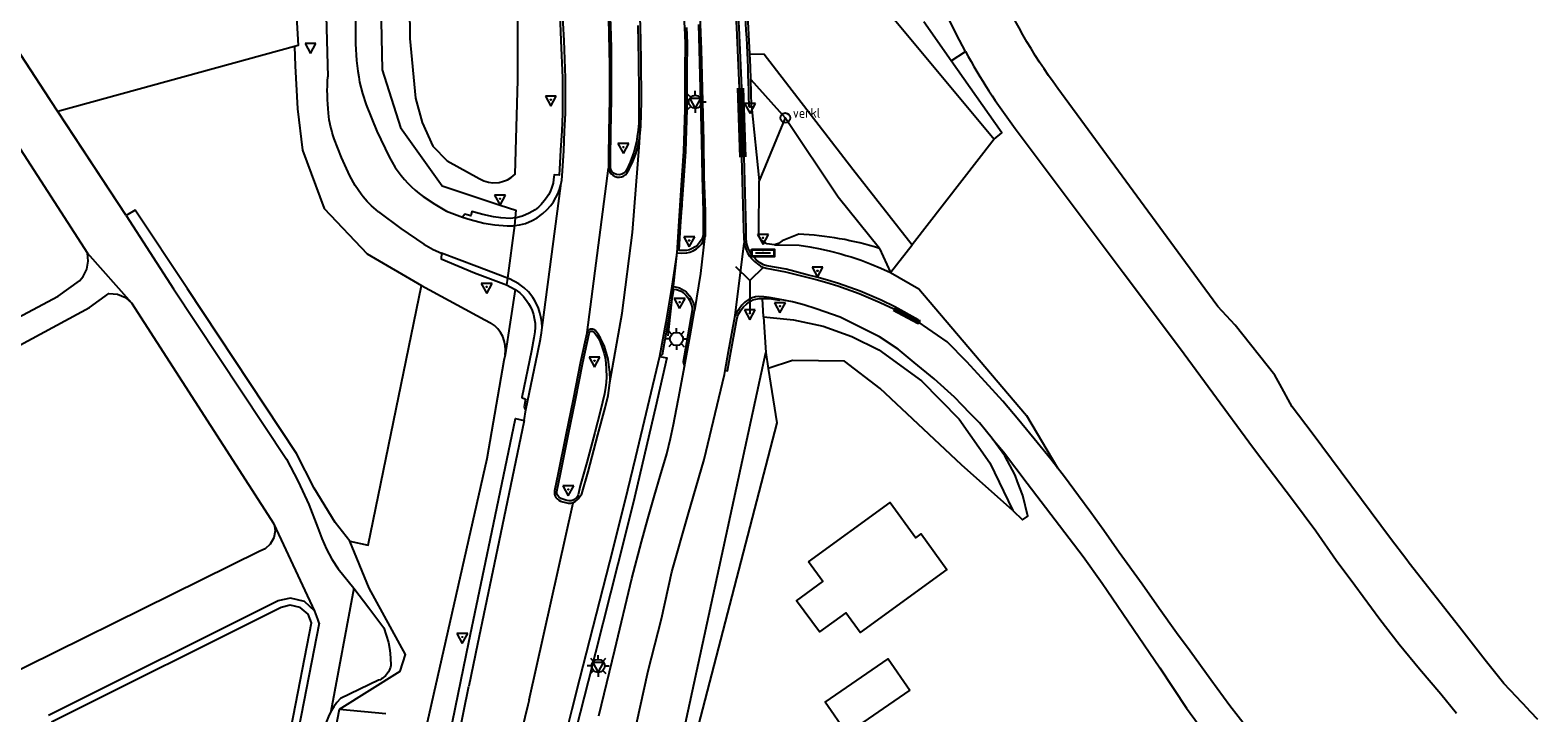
# Model space of a CAD drawing. Header units: metres. Extents: x 121613 to 124518, y 449573 to 453879.
# Tile 50 of 71: x 122146 to 122284, y 452961 to 453024. Entities that reach past the tile are written whole.
import ezdxf

# ---------------------------------------------------------------- set-up
doc = ezdxf.new("R2010")
doc.units = ezdxf.units.M
doc.header["$LTSCALE"] = 4
doc.linetypes.add('SCHRIKH', pattern=[100, 100, 0])
doc.layers.get('0').update_dxf_attribs({"linetype": 'CONTINUOUS'})
for name, color, linetype in [('G_BTD', 3, 'CONTINUOUS'), ('G_OTD', 32, 'CONTINUOUS'), ('G_OWG', 6, 'CONTINUOUS'), ('G_OWT', 6, 'CONTINUOUS'), ('G_WGD', 7, 'CONTINUOUS'), ('G_WGI', 1, 'CONTINUOUS'), ('G_WTD', 5, 'CONTINUOUS'), ('LSHD', 3, 'CONTINUOUS'), ('LSHDUP', 1, 'CONTINUOUS')]:
    doc.layers.add(name, color=color, linetype=linetype)
doc.layers.add('G_WGI_A1', color=1, linetype='CONTINUOUS', lineweight=70)
doc.layers.add('PBRD', color=7, linetype='CONTINUOUS', true_color=0xbd2877)
doc.layers.add('PPAL', color=7, linetype='CONTINUOUS', true_color=0xbd2877)
doc.styles.add('ISO', font='ISO')

# ---------------------------------------------------------------- blocks, each defined once
blk = doc.blocks.new('verklikker')
at = {"color": 0}
blk.add_circle((0, 0), 0.45, dxfattribs=at)
at = {"color": 0, "style": 'ISO'}
blk.add_attdef('VERKLIKKER', (0.7, 0), '', height=0.9, dxfattribs=at)
blk = doc.blocks.new('verkeersbord')
at = {"color": 0}
for p, q in [((0.5, 0.32), (-0.5, 0.32)), ((-0.5, 0.32), (0, -0.6)), ((0, -0.6), (0.5, 0.32))]:
    blk.add_line(p, q, dxfattribs=at)
blk = doc.blocks.new('lichtmast')
at = {"color": 0}
for p, q in [((-0.6, 0), (-1, 0)), ((-0.71, 0.71), (-0.42, 0.42)), ((0, 0.6), (0, 1)), ((0.42, 0.42), (0.71, 0.71)), ((0.6, 0), (1, 0)), ((-0.42, -0.42), (-0.71, -0.71)), ((0, -0.6), (0, -1)), ((0.42, -0.42), (0.71, -0.71))]:
    blk.add_line(p, q, dxfattribs=at)
blk.add_circle((0, 0), 0.6, dxfattribs=at)
blk = doc.blocks.new('verkeersbord-pl')
at = {"linetype": 'Continuous'}
blk.add_circle((0, 0), 0.03, dxfattribs=at)
blk = doc.blocks.new('plaatsnaam')
at = {"color": 0}
blk.add_line((-0.69, 0), (0.69, 0), dxfattribs=at)
for points in [[(-1.05, 0.35), (1.05, 0.35), (1.05, -0.35), (-1.05, -0.35)], [(-0.99, 0.29), (0.99, 0.29), (0.99, -0.29), (-0.99, -0.29)]]:
    blk.add_lwpolyline(points, close=True, dxfattribs=at)
blk = doc.blocks.new('wegwijzer')
at = {"color": 0}
for q in [(-0.424, 1.424), (0.424, 1.424), (0, 0)]:
    blk.add_line((0, 1), q, dxfattribs=at)

msp = doc.modelspace()

# ---------------------------------------------------------------- linework, layer by layer
at = {"layer": 'G_BTD', "linetype": 'Continuous', "transparency": 33554687}
for points in [[(122230.491, 453020.93), (122231.804, 453021.763)], [(122175.307, 452976.854), (122176.968, 452976.481), (122181.869, 453000.287)], [(122213.28, 452997.439), (122216.032, 452997.164), (122218.75, 452996.556), (122221.375, 452995.623), (122223.85, 452994.39), (122227.773, 452991.541), (122231.223, 452988.04), (122234.048, 452984.018), (122236.147, 452979.647)], [(122213.479, 452994.157), (122213.709, 452992.686)]]:
    msp.add_lwpolyline(points, dxfattribs=at)
at = {"layer": 'G_OTD', "linetype": 'Continuous', "transparency": 33554687}
for points in [[(122170.218, 453022.217), (122148.481, 453016.279)], [(122213.709, 452992.686), (122214.488, 452987.69), (122200.674, 452934.457), (122201.303, 452928.116), (122196.364, 452910.231), (122196.366, 452910.23), (122196.338, 452910.135)], [(122236.147, 452979.647), (122231.443, 452983.831), (122223.983, 452990.859), (122220.713, 452993.346), (122215.943, 452993.432), (122213.709, 452992.686)], [(122236.147, 452979.647), (122237.034, 452978.805), (122237.52, 452979.12), (122237.065, 452981.045), (122236.592, 452982.289), (122236.356, 452982.91), (122235.409, 452984.667), (122234.826, 452985.473), (122234.25, 452986.27)], [(122217.41, 452974.944), (122224.892, 452980.401), (122227.261, 452977.153), (122227.737, 452977.501), (122230.107, 452974.254), (122222.151, 452968.451), (122220.82, 452970.275), (122218.394, 452968.507), (122216.301, 452971.375), (122218.724, 452973.142), (122217.41, 452974.944)], [(122226.688, 452963.154), (122220.927, 452959.18), (122218.938, 452962.063), (122224.699, 452966.037), (122226.688, 452963.154)]]:
    msp.add_lwpolyline(points, dxfattribs=at)
at = {"layer": 'G_OWG', "linetype": 'Continuous', "transparency": 33554687}
for points in [[(122176.418, 453053.189), (122177.797, 453042.424), (122178.249, 453020.079), (122179.955, 453014.81), (122183.776, 453009.439), (122189.084, 453007.66), (122190.53, 453007.207), (122190.465, 453006.506)], [(122211.269, 453018.42), (122211.019, 453023.974), (122210.725, 453028.906), (122210.188, 453034.154), (122209.765, 453037.559), (122209.291, 453040.79), (122208.562, 453045.467), (122208.259, 453047.446), (122208.179, 453048.142)], [(122178.492, 453047.047), (122180.635, 453037.809), (122180.804, 453022.97), (122181.328, 453017.487), (122181.928, 453015.266), (122182.916, 453013.096), (122184.218, 453011.733), (122187.172, 453010.108), (122187.595, 453009.902), (122188.021, 453009.77), (122188.415, 453009.729), (122188.99, 453009.76), (122189.412, 453009.865), (122189.761, 453010.01), (122190.118, 453010.223), (122190.297, 453010.362), (122190.459, 453010.511), (122190.71, 453019.154), (122190.699, 453039.172)], [(122169.528, 453040.264), (122169.77, 453036.225), (122170.546, 453022.334), (122170.218, 453022.217)], [(122194.552, 453026.01), (122194.67, 453022.768), (122194.809, 453019.347), (122194.802, 453016.086), (122194.754, 453014.498), (122194.642, 453012.719), (122194.531, 453010.964), (122194.513, 453010.436), (122194.06, 453010.468), (122194.003, 453010.024), (122193.954, 453009.689), (122193.847, 453009.32), (122193.67, 453008.906), (122193.525, 453008.622), (122193.336, 453008.34), (122193.123, 453008.056), (122192.844, 453007.722), (122192.599, 453007.496), (122192.292, 453007.248), (122191.769, 453006.923), (122191.14, 453006.663), (122190.556, 453006.516), (122190.465, 453006.506)], [(122199.211, 453011.184), (122199.208, 453012.035), (122199.258, 453014.34), (122199.325, 453017.437), (122199.313, 453020.4), (122199.302, 453021.976), (122199.273, 453023.238), (122199.226, 453024.896)], [(122201.72, 453024.162), (122201.788, 453021.021), (122201.821, 453017.937), (122201.824, 453015.936), (122201.811, 453015.202), (122201.759, 453014.568), (122201.684, 453013.975), (122201.597, 453013.474), (122201.494, 453013.037), (122201.356, 453012.55), (122201.03, 453011.617), (122200.691, 453010.884), (122200.627, 453010.795)], [(122207.288, 453024.258), (122207.357, 453021.956), (122207.582, 453013.584), (122207.643, 453010.315), (122207.729, 453007.094), (122207.741, 453005.161), (122207.716, 453004.924), (122207.661, 453004.69), (122207.536, 453004.449), (122207.387, 453004.235), (122207.194, 453004.01), (122207.008, 453003.863), (122206.719, 453003.685), (122206.47, 453003.582), (122206.212, 453003.523), (122205.811, 453003.503), (122205.521, 453003.512), (122205.663, 453005.741), (122205.922, 453009.499), (122206.133, 453012.609), (122206.254, 453016.461), (122206.261, 453020.039), (122206.28, 453022.541), (122206.241, 453023.97)], [(122170.218, 453022.217), (122170.282, 453020.445), (122170.502, 453016.523), (122170.947, 453012.706), (122172.948, 453007.363), (122176.898, 453003.2), (122181.869, 453000.287)], [(122212.172, 453016.755), (122212.145, 453017.976), (122212.111, 453019.196)], [(122211.49, 453012.098), (122211.322, 453016.915), (122211.269, 453018.42)], [(122211.914, 453016.9), (122211.917, 453016.76), (122212.172, 453016.755)], [(122212.172, 453016.755), (122212.857, 453009.901)], [(122215.263, 453015.683), (122212.857, 453009.901)], [(122227.453, 452997.141), (122225.332, 452998.351), (122224.064, 452998.943), (122222.127, 452999.774), (122220.165, 453000.484), (122219.146, 453000.796), (122218.157, 453001.078), (122217.291, 453001.283), (122215.336, 453001.784), (122213.566, 453002.108), (122213.282, 453002.199), (122213.104, 453002.274), (122212.966, 453002.381), (122212.603, 453002.662), (122212.4, 453002.861), (122212.175, 453003.138), (122212.01, 453003.415), (122211.872, 453003.739), (122211.78, 453003.992), (122211.717, 453004.215), (122211.683, 453004.681), (122211.675, 453005.502), (122211.49, 453012.098)], [(122213.576, 453004.109), (122213.019, 453004.518), (122212.83, 453004.841), (122212.857, 453009.901)], [(122190.465, 453006.506), (122190.031, 453006.457), (122189.158, 453006.503), (122188.473, 453006.609), (122187.494, 453006.826), (122186.48, 453007.091), (122186.414, 453006.68), (122186.067, 453006.771), (122185.843, 453006.846), (122185.645, 453006.573)], [(122190.465, 453006.506), (122190.399, 453005.794)], [(122216.512, 453005.023), (122214.98, 453004.408), (122214.651, 453004.167), (122214.264, 453004.039)], [(122214.264, 453004.039), (122213.576, 453004.109)], [(122214.264, 453004.039), (122216.555, 453004.006), (122217.519, 453003.853), (122218.477, 453003.668), (122219.428, 453003.451), (122220.372, 453003.202), (122220.84, 453003.066), (122221.307, 453002.922), (122222.232, 453002.611), (122223.146, 453002.269), (122224.048, 453001.897), (122224.937, 453001.495)], [(122183.698, 453003.255), (122183.678, 453002.751), (122186.729, 453001.464), (122189.669, 453000.348)], [(122189.754, 453000.979), (122189.669, 453000.348)], [(122224.937, 453001.495), (122227.52, 453000), (122229.41, 452997.77), (122237.4, 452988.36), (122240.265, 452983.56)], [(122181.869, 453000.287), (122187.697, 452997.142), (122188.222, 452996.877)], [(122190.462, 452999.94), (122189.563, 452993.937)], [(122189.669, 453000.348), (122190.462, 452999.94)], [(122190.462, 452999.94), (122190.682, 452999.787), (122190.909, 452999.615), (122191.223, 452999.304), (122191.574, 452998.842), (122191.703, 452998.645), (122191.868, 452998.347), (122192.033, 452998), (122192.14, 452997.629), (122192.221, 452997.305), (122192.298, 452996.858), (122192.32, 452996.45), (122192.279, 452996.056), (122192.177, 452995.497), (122191.956, 452994.291), (122191.088, 452990.02), (122191.405, 452989.883), (122191.304, 452989.173), (122191.318, 452989.059), (122191.347, 452988.996), (122191.395, 452988.932), (122191.46, 452988.892)], [(122203.724, 452993.792), (122203.981, 452993.959), (122204.508, 452996.906), (122205.027, 452999.961), (122205.273, 452999.945), (122205.469, 452999.883), (122205.666, 452999.785), (122205.861, 452999.668), (122206.01, 452999.547), (122206.142, 452999.413), (122206.32, 452999.203), (122206.393, 452999.093), (122206.477, 452998.954), (122206.63, 452998.602), (122206.704, 452998.295), (122206.714, 452998.022), (122206.331, 452995.747), (122205.882, 452993.305), (122206.023, 452992.862)], [(122209.759, 452992.514), (122209.972, 452992.476), (122210.281, 452994.191), (122210.774, 452997.018), (122210.879, 452997.47), (122211.004, 452997.743), (122211.227, 452998.075), (122211.435, 452998.341), (122211.7, 452998.601), (122212.062, 452998.855), (122212.303, 452998.978), (122212.578, 452999.044), (122212.913, 452999.095), (122213.179, 452999.099)], [(122213.179, 452999.099), (122213.395, 452999.112), (122213.816, 452999.093), (122214.729, 452998.946), (122214.797, 452999.01)], [(122213.28, 452997.439), (122213.179, 452999.099)], [(122213.28, 452997.439), (122213.479, 452994.157)], [(122227.453, 452997.141), (122227.452, 452996.959)], [(122198.499, 452994.533), (122198.63, 452994.064), (122198.724, 452993.66), (122198.779, 452993.2), (122198.835, 452992.608), (122198.849, 452991.929), (122198.815, 452991.4), (122198.771, 452990.927), (122198.663, 452990.358), (122198.489, 452989.588), (122198.259, 452988.702), (122197.775, 452986.812), (122197.043, 452984.055), (122196.453, 452981.904), (122196.243, 452981.093), (122196.185, 452980.952), (122196.121, 452980.861), (122196.049, 452980.779), (122195.922, 452980.674), (122195.808, 452980.609), (122195.611, 452980.554), (122195.416, 452980.548), (122195.209, 452980.582), (122194.945, 452980.658), (122194.666, 452980.767), (122194.469, 452980.921), (122194.36, 452981.073), (122194.309, 452981.204), (122194.288, 452981.301), (122194.286, 452981.411), (122194.623, 452983.03), (122195.336, 452986.521), (122196.003, 452989.8), (122196.696, 452993.242), (122197.261, 452995.887), (122197.288, 452995.986), (122197.316, 452996.031), (122197.36, 452996.072), (122197.423, 452996.099), (122197.503, 452996.11), (122197.564, 452996.104), (122197.627, 452996.08), (122197.706, 452996.043), (122197.825, 452995.906), (122198.094, 452995.502), (122198.284, 452995.117), (122198.499, 452994.533)], [(122189.563, 452993.937), (122189.432, 452993.403), (122187.869, 452984.387), (122182.386, 452960.187)], [(122190.409, 452906.254), (122191.748, 452911.15), (122193.195, 452915.539), (122199.792, 452935.418), (122205.569, 452957.598), (122213.479, 452994.157)], [(122203.724, 452993.792), (122204.407, 452993.655), (122203.359, 452989.102), (122201.3, 452980.324), (122199.901, 452974.726), (122197.164, 452963.964), (122194.935, 452955.213)], [(122181.491, 452944.602), (122186.221, 452967.561), (122188.333, 452977.655), (122190.487, 452988.091), (122191.288, 452987.919)], [(122174.332, 452961.434), (122178.607, 452961.021)]]:
    msp.add_lwpolyline(points, dxfattribs=at)
for points in [[(122211.392, 453027.774, -0.014322), (122211.914, 453016.9)], [(122200.627, 453010.795, -0.7183309), (122199.211, 453011.184)], [(122223.916, 453003.7, 0.0628252), (122216.512, 453005.023)], [(122189.563, 452993.937, 0.2963506), (122188.222, 452996.877)]]:
    msp.add_lwpolyline(points, format="xyb", dxfattribs=at)
at = {"layer": 'G_OWT', "linetype": 'Continuous', "transparency": 33554687}
for points in [[(122230.491, 453020.93), (122227.985, 453024.486)], [(122212.111, 453019.196), (122212.07, 453020.373), (122212.022, 453021.549)], [(122234.427, 453013.722), (122235.158, 453014.309), (122230.491, 453020.93)], [(122212.111, 453019.196), (122215.263, 453015.683)], [(122223.916, 453003.7), (122220.119, 453008.415), (122215.263, 453015.683)], [(122175.307, 452976.854), (122173.959, 452978.564), (122172.02, 452981.71), (122170.39, 452984.89), (122160.384, 453000), (122155.598, 453007.227), (122154.769, 453006.722)], [(122223.916, 453003.7), (122224.937, 453001.495)], [(122224.937, 453001.495), (122226.906, 453004.032)], [(122174.332, 452961.434), (122179.908, 452964.915), (122180.417, 452966.453), (122177.058, 452972.523), (122175.307, 452976.854)], [(122168.05, 452950.14), (122171.78, 452969.34), (122171.465, 452970.126), (122170.748, 452970.751), (122169.819, 452970.955), (122169, 452970.74), (122147.92, 452960.23)], [(122167.24, 452924.865), (122174.332, 452961.434)]]:
    msp.add_lwpolyline(points, dxfattribs=at)
at = {"layer": 'G_WGD', "linetype": 'Continuous', "transparency": 33554687}
for points in [[(122207.859, 453004.612), (122207.93, 453004.869), (122207.952, 453005.153), (122207.941, 453007.098), (122207.828, 453010.31), (122207.793, 453013.588), (122207.569, 453021.962), (122207.499, 453024.268), (122207.387, 453026.059), (122207.321, 453027.295), (122207.162, 453029.265), (122206.975, 453031.213), (122206.843, 453032.72), (122206.443, 453036.316), (122206.131, 453038.646), (122205.81, 453040.801), (122205.248, 453044), (122204.954, 453045.468), (122204.168, 453049.168)], [(122207.712, 453049.871), (122207.868, 453048.843), (122208.033, 453047.415), (122208.336, 453045.432), (122209.064, 453040.756), (122209.538, 453037.528), (122209.961, 453034.128), (122210.497, 453028.888), (122210.791, 453023.962), (122211.04, 453018.41)], [(122201.914, 453013.98), (122202.02, 453014.915), (122202.077, 453017.175), (122202.052, 453021.047), (122201.966, 453024.17), (122201.813, 453027.028), (122201.598, 453030.296), (122201.252, 453033.709), (122200.931, 453036.721), (122200.653, 453038.675), (122200.202, 453041.414), (122199.688, 453044.126), (122198.958, 453047.554), (122198.826, 453048.108)], [(122202.757, 453048.888), (122202.803, 453048.688), (122203.4, 453045.89), (122204.025, 453042.608), (122204.51, 453039.454), (122204.841, 453037.18), (122205.27, 453033.988), (122205.441, 453032.183), (122205.521, 453030.821), (122205.798, 453027.358), (122206.029, 453023.96), (122206.069, 453022.539), (122206.049, 453020.04), (122206.042, 453016.464), (122205.922, 453012.619), (122205.711, 453009.513), (122205.452, 453005.754), (122205.302, 453003.3)], [(122194.652, 453009.526), (122194.743, 453009.971), (122194.797, 453010.353), (122194.85, 453011.27), (122194.943, 453012.668), (122195.012, 453014.476), (122195.082, 453016.096), (122195.077, 453019.369), (122194.962, 453022.78), (122194.799, 453025.963), (122194.615, 453029.084), (122194.434, 453031.6), (122194.091, 453034.666), (122193.7, 453037.49), (122193.225, 453040.44), (122192.706, 453043.66), (122192.19, 453046.301), (122192.095, 453046.771)], [(122195.96, 453047.539), (122196.134, 453046.822), (122196.661, 453044.195), (122197.1, 453041.903), (122197.469, 453039.787), (122197.815, 453037.412), (122198.102, 453035.108), (122198.395, 453032.857), (122198.629, 453030.576), (122198.731, 453029.286), (122198.877, 453027.337), (122198.977, 453025.701), (122199.03, 453024.886), (122199.076, 453023.233), (122199.105, 453021.973), (122199.116, 453020.399), (122199.128, 453017.438), (122199.074, 453014.345), (122199.037, 453012.211), (122199.037, 453011.23), (122199.033, 453011.06)], [(122172.656, 453040.423), (122172.768, 453038.431), (122173.278, 453019.457)], [(122175.626, 453038.022), (122175.757, 453033.531), (122175.825, 453024.453), (122175.804, 453022.975)], [(122176.192, 453018.961), (122176.454, 453017.912), (122176.796, 453016.887), (122177.781, 453014.47), (122178.89, 453012.106), (122179.452, 453011.134)], [(122211.04, 453018.41), (122211.093, 453016.921), (122211.261, 453012.091)], [(122284.35, 452960.46), (122283.69, 452961.17), (122283.01, 452961.9), (122282.859, 452962.058), (122282.39, 452962.55), (122281.24, 452963.79), (122279.5, 452965.92), (122277.15, 452968.94), (122272.54, 452974.82), (122272.317, 452975.118), (122270.839, 452977.095), (122263.622, 452986.744), (122261.804, 452989.175), (122260.658, 452991.245), (122260.202, 452992.071), (122256.571, 452996.662), (122254.979, 452998.384), (122253.793, 453000), (122240.301, 453018.391)], [(122236.382, 453014.713), (122246.276, 453001.502), (122247.401, 453000), (122251.883, 452994.015), (122257.831, 452985.949), (122258.431, 452985.135), (122261.82, 452980.66), (122263.96, 452977.78), (122265.84, 452975.11), (122267.55, 452972.81), (122269.83, 452969.68), (122271.62, 452967.39), (122273.48, 452965.12), (122275.43, 452962.84), (122276.89, 452961.07)], [(122176.342, 453008.667), (122175.783, 453009.484), (122175.308, 453010.351), (122174.543, 453012.038), (122173.867, 453013.762)], [(122199.033, 453011.06), (122199.071, 453010.9), (122199.156, 453010.715), (122199.289, 453010.538), (122199.435, 453010.413), (122199.644, 453010.309), (122199.84, 453010.249), (122200.042, 453010.238), (122200.235, 453010.267), (122200.425, 453010.345), (122200.591, 453010.454), (122200.728, 453010.615), (122200.933, 453010.971), (122201.209, 453011.528), (122201.447, 453012.131), (122201.538, 453012.377), (122201.78, 453013.261), (122201.914, 453013.98)], [(122199.162, 452991.388), (122200.282, 452997.769), (122201.243, 453005.167), (122201.898, 453013.382), (122201.914, 453013.98)], [(122211.261, 453012.091), (122211.446, 453005.498), (122211.454, 453004.671), (122211.491, 453004.175)], [(122197.071, 452995.981), (122199.033, 453011.06)], [(122190.399, 453005.794), (122190.87, 453005.854), (122191.406, 453005.999), (122192.028, 453006.257), (122192.491, 453006.52), (122193.012, 453006.906), (122193.391, 453007.249), (122193.731, 453007.644), (122193.981, 453007.989), (122194.203, 453008.373), (122194.384, 453008.727), (122194.539, 453009.115), (122194.652, 453009.526)], [(122192.941, 452996.434), (122194.666, 453009.457), (122194.652, 453009.526)], [(122182.037, 453008.457), (122183.095, 453007.749), (122184.183, 453007.124), (122184.899, 453006.832), (122185.645, 453006.573)], [(122177.923, 453007.062), (122179.981, 453005.541), (122182.078, 453004.093), (122182.955, 453003.601), (122183.698, 453003.255)], [(122185.645, 453006.573), (122186.328, 453006.348), (122187.584, 453006.033), (122188.61, 453005.867), (122189.726, 453005.767), (122190.258, 453005.776), (122190.399, 453005.794)], [(122190.399, 453005.794), (122189.754, 453000.979)], [(122205.302, 453003.3), (122205.783, 453003.276), (122206.227, 453003.298), (122206.494, 453003.356), (122206.798, 453003.468), (122207.122, 453003.673), (122207.342, 453003.857), (122207.566, 453004.105), (122207.719, 453004.342), (122207.859, 453004.612)], [(122207.859, 453004.612), (122207.479, 453001.395), (122206.934, 452998.007)], [(122210.673, 452997.541), (122211.491, 453004.175)], [(122211.491, 453004.175), (122211.562, 453003.922), (122211.659, 453003.655), (122211.806, 453003.311), (122211.987, 453003.007), (122212.231, 453002.707), (122212.453, 453002.489), (122212.826, 453002.2), (122212.988, 453002.075), (122213.202, 453001.984), (122213.511, 453001.886), (122215.287, 453001.561), (122217.236, 453001.061), (122218.1, 453000.857), (122219.081, 453000.577), (122220.092, 453000.267), (122222.043, 452999.561), (122223.971, 452998.734), (122225.229, 452998.146)], [(122189.754, 453000.979), (122186.947, 453002.044), (122183.698, 453003.255)], [(122205.302, 453003.3), (122204.859, 453000.242)], [(122189.944, 453000.904), (122189.922, 453000.915), (122189.754, 453000.979)], [(122192.941, 452996.434), (122192.915, 452996.927), (122192.828, 452997.434), (122192.738, 452997.79), (122192.614, 452998.221), (122192.419, 452998.63), (122192.234, 452998.965), (122192.081, 452999.2), (122191.689, 452999.714), (122191.312, 453000.088), (122190.796, 453000.465), (122189.944, 453000.904)], [(122204.859, 453000.242), (122204.292, 452996.944), (122203.724, 452993.792)], [(122204.859, 453000.242), (122205.325, 453000.159), (122205.552, 453000.088), (122205.772, 452999.978), (122205.987, 452999.848), (122206.158, 452999.71), (122206.304, 452999.562), (122206.495, 452999.336), (122206.579, 452999.211), (122206.673, 452999.055), (122206.84, 452998.672), (122206.923, 452998.325), (122206.934, 452998.007)], [(122214.797, 452999.01), (122214.304, 452999.12), (122213.796, 452999.213), (122213.287, 452999.268), (122212.792, 452999.288), (122212.54, 452999.258), (122212.227, 452999.182), (122211.95, 452999.041), (122211.561, 452998.768), (122211.274, 452998.485), (122211.052, 452998.202), (122210.814, 452997.849), (122210.673, 452997.541)], [(122206.023, 452992.862), (122206.547, 452995.709), (122206.934, 452998.007)], [(122234.25, 452986.27), (122233.75, 452986.91), (122233.1, 452987.7), (122232.24, 452988.56), (122231.49, 452989.33), (122230.804, 452990.044), (122228.936, 452991.721), (122227.106, 452993.222), (122225.618, 452994.445), (122223.902, 452995.585), (122222.826, 452996.137), (122220.317, 452997.392), (122218.098, 452998.155), (122216.979, 452998.536), (122215.93, 452998.806), (122214.797, 452999.01)], [(122225.229, 452998.146), (122227.452, 452996.959)], [(122191.46, 452988.892), (122192.546, 452994.17), (122192.786, 452995.381), (122192.893, 452995.969), (122192.941, 452996.434)], [(122209.759, 452992.514), (122210.068, 452994.229), (122210.562, 452997.061), (122210.673, 452997.541)], [(122240.265, 452983.56), (122239.63, 452984.37), (122238.38, 452985.89), (122236.71, 452987.93), (122235.24, 452989.68), (122233.61, 452991.47), (122231.92, 452993.3), (122230.12, 452995.12), (122227.452, 452996.959)], [(122197.071, 452995.981), (122197.055, 452995.918), (122196.48, 452993.287), (122195.787, 452989.843), (122195.12, 452986.565), (122194.407, 452983.075), (122194.07, 452981.455), (122194.073, 452981.339), (122194.084, 452981.192), (122194.12, 452981.041), (122194.217, 452980.859), (122194.329, 452980.728), (122194.478, 452980.607), (122194.625, 452980.525), (122194.858, 452980.451), (122195.077, 452980.389), (122195.341, 452980.333), (122195.593, 452980.331)], [(122199.162, 452991.388), (122199.179, 452991.643), (122199.175, 452992.338), (122199.072, 452993.022), (122198.997, 452993.538), (122198.889, 452993.978), (122198.67, 452994.69), (122198.527, 452995.052), (122198.311, 452995.471), (122198.091, 452995.834), (122197.911, 452996.088), (122197.804, 452996.195)], [(122203.724, 452993.792), (122201.531, 452984.55), (122200.523, 452980.518), (122199.124, 452974.922), (122196.388, 452964.161), (122195.682, 452961.389)], [(122198.16, 452960.824), (122199.632, 452966.876), (122201.184, 452973.416), (122202.075, 452976.787), (122202.656, 452978.902), (122203.265, 452981.019), (122203.793, 452982.81), (122204.381, 452984.866), (122204.724, 452986.26), (122205.015, 452987.556), (122205.577, 452990.563), (122206.023, 452992.862)], [(122201.596, 452960.04), (122201.607, 452960.09), (122202.674, 452964.932), (122203.904, 452969.698), (122204.85, 452974.031), (122206.344, 452979.289), (122207.812, 452984.347), (122209.688, 452992.134), (122209.759, 452992.514)], [(122196.023, 452980.499), (122196.313, 452980.757), (122196.359, 452980.836), (122196.604, 452981.18), (122197.181, 452983.195), (122198.072, 452986.587), (122198.722, 452989.086), (122199.009, 452990.219), (122199.145, 452991.133), (122199.162, 452991.388)], [(122191.288, 452987.919), (122191.46, 452988.892)], [(122191.288, 452987.919), (122189.135, 452977.488), (122187.023, 452967.394), (122186.23, 452963.545)], [(122234.25, 452986.27), (122234.768, 452985.663), (122235.3, 452985.04), (122237.48, 452982.17), (122242.6, 452975.43), (122244.35, 452972.99), (122244.809, 452972.317), (122249.657, 452965.207), (122252.108, 452961.506), (122253.21, 452960.01)], [(122257.6, 452959.77), (122256.08, 452961.74), (122254.32, 452964.11), (122252.44, 452966.75), (122251.19, 452968.44), (122249.58, 452970.66), (122248.04, 452972.89), (122245.91, 452975.79), (122244.52, 452977.81), (122243.32, 452979.48), (122242.17, 452980.99), (122240.9, 452982.75), (122240.265, 452983.56)], [(122191.746, 452962.287), (122195.785, 452980.368)], [(122195.593, 452980.331), (122195.785, 452980.368)], [(122196.023, 452980.499), (122195.785, 452980.368)], [(122184.769, 452956.451), (122186.23, 452963.545)], [(122191.746, 452962.287), (122191.637, 452961.803), (122190.042, 452955.238)], [(122195.682, 452961.389), (122194.159, 452955.41), (122193.893, 452954.351)]]:
    msp.add_lwpolyline(points, dxfattribs=at)
for points in [[(122231.804, 453021.763, -0.086883), (122225.835, 453039.478)], [(122240.301, 453018.391, -0.1277718), (122231.472, 453039.843)], [(122175.804, 453022.975, 0.0427874), (122176.192, 453018.961)], [(122231.804, 453021.763, 0.0388701), (122236.382, 453014.713)], [(122173.329, 453016.111, -0.0439229), (122173.278, 453019.457)], [(122173.867, 453013.762, -0.0610517), (122173.329, 453016.111)], [(122179.452, 453011.134, 0.0855326), (122182.037, 453008.457)], [(122177.923, 453007.062, -0.0646449), (122176.342, 453008.667)], [(122197.804, 452996.195, 0.5292299), (122197.071, 452995.981)]]:
    msp.add_lwpolyline(points, format="xyb", dxfattribs=at)
at = {"layer": 'G_WGI', "linetype": 'Continuous', "transparency": 33554687}
msp.add_lwpolyline([(122195.593, 452980.331), (122195.815, 452980.374), (122196.023, 452980.499)], dxfattribs=at)
at = {"layer": 'G_WGI_A1', "linetype": 'Continuous', "lineweight": 70, "transparency": 33554687}
for points in [[(122211.04, 453018.41), (122211.261, 453012.091)], [(122211.49, 453012.098), (122211.269, 453018.42)], [(122225.229, 452998.146), (122227.451, 452996.959), (122227.453, 452997.141)]]:
    msp.add_lwpolyline(points, dxfattribs=at)
at = {"layer": 'G_WTD', "linetype": 'Continuous', "transparency": 33554687}
for points in [[(122105.514, 453083.012), (122110.949, 453070.198), (122112.976, 453065.516), (122113.75, 453064.22), (122119.689, 453055.854), (122120.567, 453054.662), (122124.998, 453048.392), (122126.064, 453046.803), (122128.384, 453048.099), (122132.439, 453042.79), (122132.314, 453041.117), (122135.705, 453035.866), (122141.015, 453027.682), (122147.756, 453017.382), (122148.481, 453016.279)], [(122108.26, 453061.74), (122109.72, 453062.021), (122111.271, 453061.827), (122112.682, 453061.154), (122113.76, 453060.13), (122124.6, 453044.64), (122137.73, 453023.74), (122138.273, 453022.942), (122142.28, 453017.05), (122151.22, 453003.26)], [(122210.235, 453040.549), (122214.536, 453037.526), (122225.127, 453024.903), (122225.258, 453024.745), (122234.427, 453013.722)], [(122212.022, 453021.549), (122211.869, 453024.508), (122211.671, 453027.465)], [(122212.022, 453021.549), (122213.333, 453021.52), (122221.471, 453010.965), (122226.906, 453004.032)], [(122154.769, 453006.722), (122148.481, 453016.279)], [(122234.427, 453013.722), (122226.906, 453004.032)], [(122154.769, 453006.722), (122159.112, 453000), (122169.48, 452984.35), (122170.56, 452982.31), (122171.53, 452980.21), (122172.37, 452978.06), (122172.72, 452977.07), (122173.14, 452976.1), (122173.64, 452975.18), (122174.22, 452974.3), (122175.65, 452972.53)], [(122144.327, 452997.1), (122148.526, 452999.323), (122150.465, 453000.721), (122150.807, 453001.139), (122151.145, 453001.792), (122151.288, 453002.528), (122151.22, 453003.26)], [(122155.28, 452998.69), (122151.22, 453003.26)], [(122143.861, 452994.199), (122151.399, 452998.295), (122153.18, 452999.56), (122153.956, 452999.506), (122154.693, 452999.2), (122155.28, 452998.69)], [(122168.34, 452978.41), (122155.28, 452998.69)], [(122168.34, 452978.41), (122168.433, 452977.787), (122168.313, 452977.133), (122167.982, 452976.556), (122167.51, 452976.14), (122167.03, 452975.93), (122137.55, 452961.37)], [(122172.084, 452970.406), (122168.34, 452978.41)], [(122172.084, 452970.406), (122171.126, 452971.299), (122169.856, 452971.621), (122169.11, 452971.45), (122168.72, 452971.36), (122147.62, 452960.83)], [(122175.65, 452972.53), (122177.05, 452970.72), (122178.4, 452968.88), (122178.64, 452968.22), (122178.83, 452967.53), (122178.96, 452966.84), (122179.04, 452966.13), (122179.05, 452965.42), (122179.02, 452965.27), (122178.97, 452965.12), (122178.91, 452964.98), (122178.84, 452964.85), (122178.76, 452964.72), (122178.67, 452964.6), (122178.56, 452964.48), (122178.45, 452964.38), (122178.33, 452964.28), (122178.2, 452964.2), (122178.07, 452964.13), (122177.93, 452964.07), (122174.43, 452962.4), (122174.11, 452962.03), (122173.82, 452961.63), (122173.56, 452961.21)], [(122175.65, 452972.53), (122173.56, 452961.21)], [(122172.344, 452969.687), (122172.084, 452970.406)], [(122172.48, 452969.31), (122168.72, 452950.02)], [(122173.56, 452961.21), (122173.34, 452960.76), (122173.16, 452960.3), (122173.02, 452959.83), (122172.92, 452959.35), (122168.93, 452937.76), (122166.57, 452925.17), (122166.458, 452924.264), (122166.482, 452923.869), (122166.527, 452923.502)]]:
    msp.add_lwpolyline(points, dxfattribs=at)
msp.add_lwpolyline([(122172.48, 452969.31, 0.0323985), (122172.344, 452969.687)], format="xyb", dxfattribs=at)
at = {"layer": 'LSHD', "linetype": 'Continuous', "lineweight": -3, "transparency": 33554687}
for points in [[(122154.769, 453006.722), (122147.756, 453017.382), (122141.015, 453027.682), (122135.705, 453035.866), (122132.314, 453041.117), (122132.439, 453042.79), (122128.384, 453048.099), (122126.064, 453046.803), (122124.998, 453048.392), (122120.567, 453054.662), (122119.689, 453055.854), (122113.75, 453064.22), (122112.976, 453065.516), (122110.949, 453070.198), (122105.514, 453083.012), (122105.409, 453084.245), (122148.53, 453104.63)], [(122213.333, 453021.52), (122221.471, 453010.965)], [(122221.471, 453010.965), (122226.906, 453004.032)]]:
    msp.add_lwpolyline(points, dxfattribs=at)
at = {"layer": 'LSHDUP', "linetype": 'SCHRIKH', "lineweight": -3, "transparency": 33554687}
msp.add_lwpolyline([(122205.76, 453007.6), (122204.475, 452995.668)], dxfattribs=at)

# ---------------------------------------------------------------- block references
at = {"layer": 'PBRD', "transparency": 33554687}
for name, p in [('verkeersbord', (122171.686, 453022.178)), ('verkeersbord', (122193.75, 453017.348)), ('verkeersbord', (122193.75, 453017.348)), ('verkeersbord', (122207.006, 453017.153)), ('verkeersbord', (122207.006, 453017.153)), ('verkeersbord', (122212.037, 453016.694)), ('verkeersbord', (122200.408, 453013.004)), ('verkeersbord', (122189.085, 453008.26)), ('verkeersbord', (122206.449, 453004.434)), ('verkeersbord', (122213.229, 453004.67)), ('plaatsnaam', (122213.221, 453003.295)), ('verkeersbord', (122218.22, 453001.65)), ('verkeersbord', (122187.86, 453000.178)), ('verkeersbord', (122205.565, 452998.776)), ('verkeersbord', (122212.013, 452997.749)), ('verkeersbord', (122214.778, 452998.403)), ('verkeersbord', (122197.755, 452993.401)), ('verkeersbord', (122195.346, 452981.595)), ('verkeersbord', (122185.616, 452968.045)), ('verkeersbord', (122198.089, 452965.391))]:
    msp.add_blockref(name, p, dxfattribs=at)
msp.add_blockref('verklikker', (122215.263, 453015.683), dxfattribs=at).add_auto_attribs({'VERKLIKKER': 'verkl '})
at = {"layer": 'PBRD', "transparency": 33554687, "xscale": 3, "yscale": 3, "zscale": 3}
msp.add_blockref('wegwijzer', (122212.013, 452997.749), dxfattribs=at)
at = {"layer": 'PPAL', "transparency": 33554687}
for name, p in [('verkeersbord-pl', (122193.75, 453017.348)), ('lichtmast', (122207.006, 453017.153)), ('verkeersbord-pl', (122212.037, 453016.694)), ('verkeersbord-pl', (122200.408, 453013.004)), ('verkeersbord-pl', (122189.085, 453008.26)), ('verkeersbord-pl', (122206.449, 453004.434)), ('verkeersbord-pl', (122213.229, 453004.67)), ('verkeersbord-pl', (122213.221, 453003.295)), ('verkeersbord-pl', (122218.22, 453001.65)), ('verkeersbord-pl', (122187.86, 453000.178)), ('verkeersbord-pl', (122205.565, 452998.776)), ('verkeersbord-pl', (122214.778, 452998.403)), ('verkeersbord-pl', (122212.013, 452997.749)), ('lichtmast', (122205.284, 452995.392)), ('verkeersbord-pl', (122197.755, 452993.401)), ('verkeersbord-pl', (122195.346, 452981.595)), ('verkeersbord-pl', (122185.616, 452968.045)), ('lichtmast', (122198.089, 452965.391))]:
    msp.add_blockref(name, p, dxfattribs=at)

doc.saveas('drawing.dxf')
